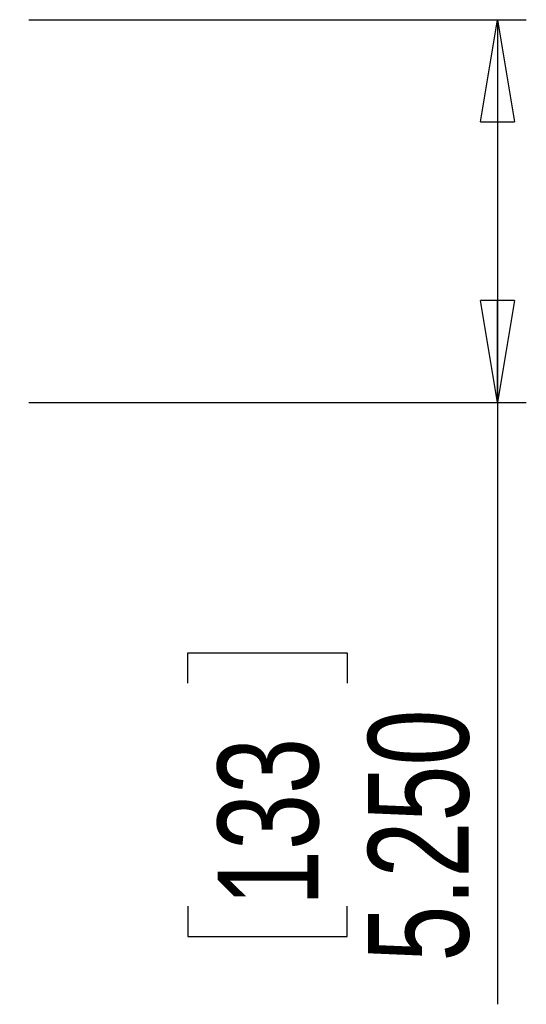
# Paper-space layout 'P3m-LR' of a CAD drawing. Header units: inches. Extents: x 0.3 to 33.8, y 0.2 to 21.7.
# Tile 20 of 57: x 14 to 14.7, y 8.5 to 9.8. Entities that reach past the tile are written whole.
import ezdxf

# ---------------------------------------------------------------- set-up
doc = ezdxf.new("R2010")
doc.units = ezdxf.units.IN
doc.header["$MEASUREMENT"] = 0
doc.layers.add('BORDERS', color=7, linetype='Continuous')
doc.styles.add('SLDTEXTSTYLE0', font='TXT', dxfattribs={"width": 0.75})
doc.dimstyles.new('SLDDIMSTYLE0', dxfattribs={"dimtxt": 0.137795, "dimasz": 0.14, "dimexe": 0, "dimexo": 0.0625, "dimgap": 0.034449, "dimtad": 1, "dimdec": 3, "dimlfac": 10, "dimrnd": 1e-09, "dimzin": 4, "dimdsep": 46, "dimtxsty": 'SLDTEXTSTYLE0', "dimblk1": 'CLOSED', "dimblk2": 'CLOSED', "dimsah": 1, "dimcen": 0.09, "dimadec": 0, "dimazin": 1, "dimtfac": 1, "dimtdec": 3, "dimtofl": 0, "dimtmove": 0, "dimatfit": 3, "dimldrblk": 'CLOSED', "dimfxl": 0, "dimfrac": 2, "dimtolj": 1, "dimtzin": 12, "dimarcsym": 0})

# ---------------------------------------------------------------- blocks, each defined once
blk = doc.blocks.new('_Closed')
at = {"color": 0, "linetype": 'ByBlock', "lineweight": -2}
for p, q in [((-1, 0.166667), (0, 0)), ((-1, 0.166667), (-1, -0.166667)), ((0, 0), (-1, -0.166667)), ((0, 0), (-1, 0))]:
    blk.add_line(p, q, dxfattribs=at)
blk = doc.blocks.new('_D_17')
at = {"layer": 'BORDERS'}
for p, q in [((13.9907, 9.843), (14.6729, 9.843)), ((14.6335, 9.843), (14.6335, 9.318)), ((13.9907, 9.318), (14.6729, 9.318)), ((14.6335, 9.318), (14.6335, 8.4925)), ((14.2086, 8.9328), (14.2086, 8.9748)), ((14.2086, 8.9748), (14.4274, 8.9748)), ((14.4274, 8.9748), (14.4274, 8.9328)), ((14.2086, 8.6273), (14.2086, 8.5854)), ((14.4274, 8.5854), (14.4274, 8.6273)), ((14.2086, 8.5854), (14.4274, 8.5854))]:
    blk.add_line(p, q, dxfattribs=at)
at = {"layer": 'BORDERS', "xscale": 0.14, "yscale": 0.14}
for p, rotation in [((14.6335, 9.843, 0.194), 90.0000000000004), ((14.6335, 9.318, 0.194), 270.0000000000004)]:
    blk.add_blockref('_Closed', p, dxfattribs=dict(at, rotation=rotation))
at = {"layer": 'BORDERS', "char_height": 0.1378, "attachment_point": 1, "rotation": 90, "style": 'SLDTEXTSTYLE0'}
for s, insert in [('5.250', (14.4559, 8.551)), ('133', (14.2497, 8.6273))]:
    blk.add_mtext(s, dxfattribs=dict(at, insert=insert))

psp = doc.layouts.new('P3m-LR')

# ---------------------------------------------------------------- dimensions: what is measured, and where the dimension line sits
at = {"layer": 'BORDERS'}
dim = psp.add_linear_dim(base=(14.63354, 9.31805), p1=(13.95137, 9.84305), p2=(13.95137, 9.31805), angle=90, dimstyle='SLDDIMSTYLE0', dxfattribs=at)
dim.commit()
dim.dimension.update_dxf_attribs({"geometry": '_D_17', "text_midpoint": (14.63354, 8.78007), "dimtype": 160})

doc.saveas('drawing.dxf')
